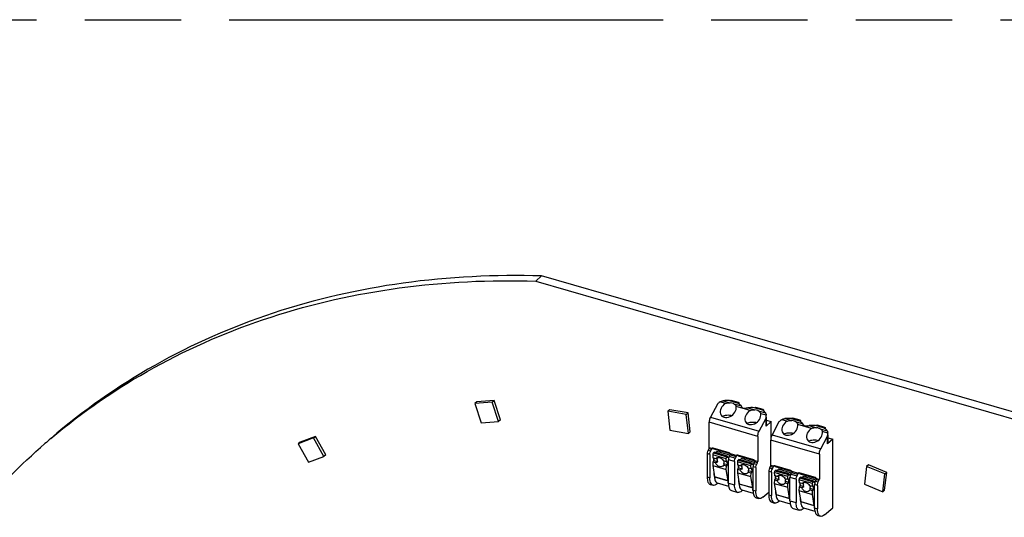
# Model space of a CAD drawing. Header units: millimetres. Extents: x 0 to 210, y 0 to 297.
# Tile 18 of 20: x 108 to 128, y 248 to 258. Entities that reach past the tile are written whole.
import ezdxf

# ---------------------------------------------------------------- set-up
doc = ezdxf.new("R2010")
doc.units = ezdxf.units.MM
doc.header["$LTSCALE"] = 19.36
doc.linetypes.add('PHANTOM', pattern=[0.8, 0.45, -0.05, 0.1, -0.05, 0.1, -0.05])
doc.layers.get('0').update_dxf_attribs({"linetype": 'CONTINUOUS'})
doc.layers.add('DEFAULT_3', color=7, linetype='PHANTOM')

msp = doc.modelspace()

# ---------------------------------------------------------------- linework, layer by layer
at = {"color": 7, "linetype": 'Continuous'}
for p, q in [((118.35387, 252.530561), (118.236013, 252.428493)), ((118.236013, 252.428493), (127.977562, 249.61635)), ((128.095419, 249.718418), (118.35387, 252.530561)), ((117.05076, 249.999894), (117.013474, 249.967603)), ((117.362244, 249.993864), (117.013474, 249.967603)), ((117.39953, 250.026154), (117.05076, 249.999894)), ((117.362244, 249.993864), (117.39953, 250.026154)), ((117.489186, 249.608449), (117.362244, 249.993864)), ((117.526472, 249.640739), (117.39953, 250.026154)), ((122.125589, 250.026221), (122.298794, 249.976221)), ((122.145104, 250.028836), (122.155818, 250.038115)), ((122.145104, 250.020588), (122.145104, 250.028836)), ((122.145104, 250.028836), (122.293565, 249.985979)), ((122.155818, 250.038115), (122.30428, 249.995258)), ((122.30428, 249.995258), (122.293565, 249.985979)), ((122.293565, 249.985979), (122.293565, 249.977731)), ((122.30428, 249.995258), (122.314994, 249.985979)), ((122.314994, 249.985979), (122.314994, 249.965843)), ((117.013474, 249.967603), (117.140416, 249.582188)), ((120.926043, 249.843935), (120.888757, 249.811645)), ((120.888757, 249.811645), (120.931846, 249.430563)), ((121.257401, 249.748315), (120.888757, 249.811645)), ((121.294687, 249.780605), (120.926043, 249.843935)), ((121.883442, 249.954922), (121.744157, 249.695012)), ((122.793665, 249.833364), (122.620461, 249.883364)), ((122.639975, 249.885979), (122.650689, 249.895258)), ((122.639975, 249.877731), (122.639975, 249.885979)), ((122.639975, 249.885979), (122.788437, 249.843122)), ((122.650689, 249.895258), (122.799151, 249.852401)), ((122.799151, 249.852401), (122.788437, 249.843122)), ((122.788437, 249.843122), (122.788437, 249.834874)), ((122.799151, 249.852401), (122.809865, 249.843122)), ((122.809865, 249.843122), (122.809865, 249.822298)), ((117.140416, 249.582188), (117.489186, 249.608449)), ((117.526472, 249.640739), (117.489186, 249.608449)), ((121.257401, 249.748315), (121.294687, 249.780605)), ((121.300489, 249.367233), (121.257401, 249.748315)), ((121.337775, 249.399523), (121.294687, 249.780605)), ((121.717371, 249.086129), (121.717371, 249.591458)), ((122.721527, 249.412869), (122.860813, 249.67278)), ((122.860813, 249.514996), (122.860813, 249.67278)), ((122.96617, 249.606238), (122.860813, 249.514996)), ((122.863765, 249.694269), (122.863765, 249.536486)), ((122.863765, 249.635799), (122.96617, 249.606238)), ((122.96617, 249.301888), (122.96617, 249.606238)), ((123.12062, 249.59778), (122.981335, 249.337869)), ((123.362767, 249.669079), (123.535972, 249.619079)), ((123.382282, 249.671693), (123.392996, 249.680972)), ((123.382282, 249.663445), (123.382282, 249.671693)), ((123.382282, 249.671693), (123.530743, 249.628836)), ((123.392996, 249.680972), (123.541458, 249.638115)), ((123.541458, 249.638115), (123.530743, 249.628836)), ((123.530743, 249.628836), (123.530743, 249.620588)), ((123.541458, 249.638115), (123.552172, 249.628836)), ((123.552172, 249.628836), (123.552172, 249.6087)), ((120.931846, 249.430563), (121.300489, 249.367233)), ((121.337775, 249.399523), (121.300489, 249.367233)), ((124.030843, 249.476222), (123.857638, 249.526222)), ((123.877153, 249.528836), (123.887867, 249.538115)), ((123.877153, 249.520588), (123.877153, 249.528836)), ((123.877153, 249.528836), (124.025614, 249.485979)), ((123.887867, 249.538115), (124.036329, 249.495258)), ((124.036329, 249.495258), (124.025614, 249.485979)), ((124.025614, 249.485979), (124.025614, 249.477731)), ((124.036329, 249.495258), (124.047043, 249.485979)), ((124.047043, 249.485979), (124.047043, 249.465156)), ((108.493138, 249.263117), (108.495558, 249.265161)), ((113.774769, 249.275997), (113.464674, 249.161561)), ((113.50196, 249.193851), (113.464674, 249.161561)), ((113.812054, 249.308287), (113.50196, 249.193851)), ((113.774769, 249.275997), (113.812054, 249.308287)), ((113.978721, 248.907027), (113.774769, 249.275997)), ((114.016006, 248.939317), (113.812054, 249.308287)), ((122.694742, 249.309315), (122.694742, 248.803986)), ((122.954549, 248.728986), (122.954549, 249.234315)), ((123.958705, 249.055727), (124.097991, 249.315637)), ((124.097991, 249.157853), (124.097991, 249.315637)), ((124.203348, 249.249095), (124.097991, 249.157853)), ((124.100943, 249.337127), (124.100943, 249.179343)), ((124.100943, 249.278657), (124.203348, 249.249095)), ((124.203348, 247.875828), (124.203348, 249.249095)), ((113.464674, 249.161561), (113.668627, 248.792591)), ((121.710228, 249.058514), (121.695942, 249.031857)), ((121.751615, 249.015785), (121.765901, 249.042443)), ((121.779089, 249.07022), (121.777584, 249.068747)), ((122.119454, 248.980515), (121.797788, 249.073372)), ((121.805187, 249.071236), (121.805187, 249.058864)), ((121.805187, 249.058864), (122.139147, 248.962459)), ((121.845016, 248.981586), (121.872039, 249.004988)), ((122.133892, 248.929398), (121.872039, 249.004988)), ((121.930187, 248.988203), (121.930187, 249.02278)), ((113.668627, 248.792591), (113.978721, 248.907027)), ((114.016006, 248.939317), (113.978721, 248.907027)), ((121.678085, 248.962821), (121.678085, 248.493462)), ((121.733758, 248.946749), (121.733758, 248.477391)), ((121.790482, 248.937946), (121.792385, 248.876706)), ((121.812427, 248.822666), (121.792327, 248.790481)), ((121.850041, 248.860063), (121.792385, 248.876706)), ((121.804001, 248.975658), (121.818267, 248.989307)), ((121.805187, 248.873288), (121.807028, 248.814021)), ((121.810914, 248.871358), (121.812427, 248.822666)), ((121.812427, 248.822666), (121.890359, 248.800169)), ((122.090446, 248.910736), (121.818267, 248.989307)), ((122.064564, 248.798135), (122.006908, 248.814779)), ((122.064564, 248.798135), (122.062661, 248.859374)), ((122.082737, 248.80425), (122.064564, 248.798135)), ((122.090446, 248.910736), (122.07618, 248.897086)), ((122.084606, 248.744095), (122.082737, 248.80425)), ((122.091381, 248.880658), (122.090446, 248.910736)), ((122.122078, 248.907243), (122.091381, 248.880658)), ((122.104912, 248.370248), (122.104912, 248.839606)), ((122.137054, 248.9353), (122.122769, 248.908643)), ((122.228629, 248.803892), (122.228629, 248.334534)), ((122.246487, 248.872928), (122.260772, 248.899586)), ((122.27396, 248.927363), (122.272456, 248.92589)), ((122.614325, 248.837658), (122.292659, 248.930515)), ((122.298872, 248.832801), (122.313138, 248.84645)), ((122.300058, 248.928379), (122.300058, 248.916007)), ((122.300058, 248.916007), (122.634018, 248.819602)), ((122.585317, 248.767879), (122.313138, 248.84645)), ((122.339887, 248.838729), (122.36691, 248.862131)), ((122.628763, 248.786541), (122.36691, 248.862131)), ((122.425058, 248.845346), (122.425058, 248.879923)), ((123.931919, 248.952173), (123.931919, 248.446844)), ((121.792327, 248.790481), (121.790277, 248.720946)), ((121.790277, 248.720946), (121.825955, 248.497224)), ((121.790277, 248.720946), (122.062456, 248.642374)), ((121.848342, 248.774311), (121.792327, 248.790481)), ((122.006675, 248.766591), (122.084606, 248.744095)), ((122.064506, 248.71191), (122.008491, 248.72808)), ((122.062456, 248.642374), (122.064506, 248.71191)), ((122.098134, 248.418653), (122.062456, 248.642374)), ((122.064506, 248.71191), (122.084606, 248.744095)), ((122.287198, 248.647624), (122.285148, 248.578089)), ((122.285353, 248.795089), (122.287256, 248.733849)), ((122.307298, 248.679809), (122.287198, 248.647624)), ((122.343213, 248.631454), (122.287198, 248.647624)), ((122.344913, 248.717206), (122.287256, 248.733849)), ((122.300058, 248.730431), (122.301899, 248.671164)), ((122.305785, 248.728501), (122.307298, 248.679809)), ((122.307298, 248.679809), (122.38523, 248.657312)), ((122.501546, 248.623734), (122.579477, 248.601238)), ((122.559435, 248.655278), (122.501779, 248.671922)), ((122.559435, 248.655278), (122.557533, 248.716517)), ((122.559377, 248.569053), (122.579477, 248.601238)), ((122.577608, 248.661393), (122.559435, 248.655278)), ((122.585317, 248.767879), (122.571051, 248.754229)), ((122.579477, 248.601238), (122.577608, 248.661393)), ((122.586252, 248.737801), (122.585317, 248.767879)), ((122.61695, 248.764386), (122.586252, 248.737801)), ((122.599783, 248.227391), (122.599783, 248.696749)), ((122.631926, 248.792443), (122.61764, 248.765786)), ((122.655456, 248.680678), (122.655456, 248.21132)), ((122.673313, 248.749714), (122.687599, 248.776372)), ((122.915263, 248.605678), (122.915263, 248.13632)), ((122.947406, 248.701372), (122.93312, 248.674714)), ((122.988793, 248.658643), (123.003079, 248.6853)), ((123.016267, 248.713077), (123.014762, 248.711604)), ((123.356632, 248.623373), (123.034965, 248.71623)), ((123.041179, 248.618515), (123.055445, 248.632165)), ((123.042365, 248.714094), (123.042365, 248.701722)), ((123.042365, 248.701722), (123.376325, 248.605316)), ((123.327624, 248.553593), (123.055445, 248.632165)), ((123.082194, 248.624443), (123.109217, 248.647846)), ((123.37107, 248.572256), (123.109217, 248.647846)), ((123.167365, 248.63106), (123.167365, 248.665638)), ((124.880004, 248.702731), (124.83695, 248.346512)), ((124.91729, 248.735022), (124.880004, 248.702731)), ((125.248652, 248.553258), (124.880004, 248.702731)), ((125.285937, 248.585548), (124.91729, 248.735022)), ((121.814674, 248.567962), (121.81536, 248.545876)), ((121.825955, 248.497224), (122.098134, 248.418653)), ((121.825955, 248.497224), (121.826344, 248.493164)), ((122.285148, 248.578089), (122.320826, 248.354367)), ((122.285148, 248.578089), (122.557327, 248.499517)), ((122.309545, 248.425105), (122.310231, 248.403019)), ((122.559377, 248.569053), (122.503362, 248.585223)), ((122.557327, 248.499517), (122.559377, 248.569053)), ((122.593005, 248.275796), (122.557327, 248.499517)), ((122.970936, 248.589607), (122.970936, 248.120248)), ((123.029505, 248.433339), (123.027455, 248.363803)), ((123.02766, 248.580803), (123.029563, 248.519564)), ((123.049605, 248.465523), (123.029505, 248.433339)), ((123.08552, 248.417168), (123.029505, 248.433339)), ((123.087219, 248.50292), (123.029563, 248.519564)), ((123.042365, 248.516145), (123.044206, 248.456879)), ((123.048092, 248.514215), (123.049605, 248.465523)), ((123.049605, 248.465523), (123.127536, 248.443027)), ((123.243853, 248.409449), (123.321784, 248.386952)), ((123.301742, 248.440993), (123.244086, 248.457637)), ((123.301742, 248.440993), (123.299839, 248.502232)), ((123.319915, 248.447107), (123.301742, 248.440993)), ((123.327624, 248.553593), (123.313358, 248.539944)), ((123.321784, 248.386952), (123.319915, 248.447107)), ((123.328558, 248.523516), (123.327624, 248.553593)), ((123.359256, 248.550101), (123.328558, 248.523516)), ((123.34209, 248.013106), (123.34209, 248.482464)), ((123.374232, 248.578158), (123.359947, 248.5515)), ((123.465807, 248.44675), (123.465807, 247.977391)), ((123.483664, 248.515786), (123.49795, 248.542443)), ((123.511138, 248.57022), (123.509634, 248.568747)), ((123.522531, 248.437946), (123.524434, 248.376707)), ((123.851503, 248.480516), (123.529837, 248.573373)), ((123.53605, 248.475658), (123.550316, 248.489308)), ((123.537236, 248.571237), (123.537236, 248.558865)), ((123.537236, 248.558865), (123.871196, 248.462459)), ((123.822495, 248.410736), (123.550316, 248.489308)), ((123.577065, 248.481586), (123.604088, 248.504989)), ((123.865941, 248.429399), (123.604088, 248.504989)), ((123.662236, 248.488203), (123.662236, 248.522781)), ((123.822495, 248.410736), (123.808229, 248.397087)), ((123.82343, 248.380659), (123.822495, 248.410736)), ((123.854128, 248.407244), (123.82343, 248.380659)), ((123.869104, 248.435301), (123.854818, 248.408643)), ((123.910491, 248.392572), (123.924777, 248.419229)), ((125.205598, 248.197039), (125.248652, 248.553258)), ((125.242884, 248.229329), (125.285937, 248.585548)), ((125.248652, 248.553258), (125.285937, 248.585548)), ((121.741699, 248.342675), (121.797372, 248.326604)), ((121.876615, 248.353673), (121.895911, 248.370384)), ((121.881765, 248.374467), (122.110284, 248.3085)), ((122.168526, 248.219461), (122.292244, 248.183747)), ((122.320826, 248.354367), (122.593005, 248.275796)), ((122.320826, 248.354367), (122.321215, 248.350307)), ((122.371486, 248.210816), (122.390782, 248.227527)), ((122.376636, 248.23161), (122.605155, 248.165643)), ((123.027455, 248.363803), (123.063133, 248.140082)), ((123.027455, 248.363803), (123.299634, 248.285232)), ((123.051852, 248.21082), (123.052538, 248.188733)), ((123.301684, 248.354767), (123.245669, 248.370937)), ((123.299634, 248.285232), (123.301684, 248.354767)), ((123.335312, 248.06151), (123.299634, 248.285232)), ((123.301684, 248.354767), (123.321784, 248.386952)), ((123.524376, 248.290482), (123.522326, 248.220946)), ((123.522326, 248.220946), (123.558004, 247.997225)), ((123.522326, 248.220946), (123.794505, 248.142375)), ((123.544476, 248.322666), (123.524376, 248.290482)), ((123.580391, 248.274311), (123.524376, 248.290482)), ((123.58209, 248.360063), (123.524434, 248.376707)), ((123.537236, 248.373288), (123.539077, 248.314022)), ((123.542963, 248.371358), (123.544476, 248.322666)), ((123.544476, 248.322666), (123.622408, 248.30017)), ((123.738724, 248.266592), (123.816655, 248.244095)), ((123.796613, 248.298136), (123.738957, 248.31478)), ((123.796555, 248.21191), (123.74054, 248.22808)), ((123.794505, 248.142375), (123.796555, 248.21191)), ((123.796613, 248.298136), (123.79471, 248.359375)), ((123.796555, 248.21191), (123.816655, 248.244095)), ((123.814786, 248.30425), (123.796613, 248.298136)), ((123.816655, 248.244095), (123.814786, 248.30425)), ((123.836961, 247.870249), (123.836961, 248.339607)), ((123.892634, 248.323536), (123.892634, 247.854177)), ((124.83695, 248.346512), (125.205598, 248.197039)), ((125.242884, 248.229329), (125.205598, 248.197039)), ((122.663397, 248.076604), (122.71907, 248.060532)), ((122.798313, 248.087602), (122.915263, 248.188884)), ((123.063133, 248.140082), (123.335312, 248.06151)), ((123.063133, 248.140082), (123.063522, 248.136022)), ((123.113793, 247.996531), (123.133089, 248.013241)), ((123.118943, 248.017325), (123.347462, 247.951357)), ((123.546723, 248.067963), (123.547409, 248.045876)), ((123.830183, 247.918653), (123.794505, 248.142375)), ((122.978877, 247.985532), (123.03455, 247.969461)), ((123.405704, 247.862318), (123.529422, 247.826604)), ((123.558004, 247.997225), (123.830183, 247.918653)), ((123.558004, 247.997225), (123.558393, 247.993165)), ((123.608664, 247.853674), (123.62796, 247.870384)), ((123.613814, 247.874468), (123.842333, 247.8085)), ((124.035491, 247.730459), (124.203348, 247.875828)), ((123.900575, 247.719461), (123.956248, 247.70339))]:
    msp.add_line(p, q, dxfattribs=at)
at = {"color": 9, "linetype": 'Continuous'}
for p, q in [((122.044793, 249.968102), (121.936576, 249.999341)), ((122.002269, 250.023738), (122.143936, 249.982842)), ((122.214486, 249.962476), (122.360596, 249.920298)), ((122.539664, 249.825245), (122.260058, 249.90596)), ((122.492697, 249.882163), (122.638807, 249.839985)), ((122.709357, 249.819619), (122.851025, 249.778723)), ((122.694742, 249.309315), (121.717371, 249.591458)), ((121.744157, 249.695012), (122.721527, 249.412869)), ((122.863146, 249.731863), (122.754929, 249.763103)), ((123.281971, 249.610959), (123.173754, 249.642199)), ((123.239446, 249.666596), (123.381114, 249.6257)), ((123.451664, 249.605334), (123.597774, 249.563155)), ((123.776842, 249.468102), (123.497236, 249.548817)), ((123.729875, 249.525021), (123.875985, 249.482843)), ((123.946535, 249.462477), (124.088203, 249.421581)), ((124.100324, 249.374721), (123.992107, 249.40596)), ((123.931919, 248.952173), (122.954549, 249.234315)), ((122.981335, 249.337869), (123.958705, 249.055727)), ((121.695942, 249.031857), (121.751615, 249.015785)), ((121.765901, 249.042443), (121.710228, 249.058514)), ((121.717371, 249.086129), (121.777584, 249.068747)), ((121.792942, 249.073004), (121.770422, 249.053501)), ((121.733758, 248.946749), (121.678085, 248.962821)), ((122.062661, 248.859374), (121.790482, 248.937946)), ((121.804001, 248.975658), (122.07618, 248.897086)), ((122.228629, 248.803892), (122.104912, 248.839606)), ((122.122769, 248.908643), (122.246487, 248.872928)), ((122.260772, 248.899586), (122.137054, 248.9353)), ((122.139657, 248.964225), (122.272456, 248.92589)), ((122.287813, 248.930147), (122.265294, 248.910644)), ((122.298872, 248.832801), (122.571051, 248.754229)), ((122.634528, 248.821368), (122.694742, 248.803986)), ((122.557533, 248.716517), (122.285353, 248.795089)), ((122.655456, 248.680678), (122.599783, 248.696749)), ((122.61764, 248.765786), (122.673313, 248.749714)), ((122.687599, 248.776372), (122.631926, 248.792443)), ((122.970936, 248.589607), (122.915263, 248.605678)), ((122.93312, 248.674714), (122.988793, 248.658643)), ((123.003079, 248.6853), (122.947406, 248.701372)), ((122.954549, 248.728986), (123.014762, 248.711604)), ((123.03012, 248.715861), (123.0076, 248.696359)), ((123.041179, 248.618515), (123.313358, 248.539944)), ((123.376835, 248.607083), (123.509634, 248.568747)), ((121.678085, 248.493462), (121.733758, 248.477391)), ((121.815352, 248.546145), (121.818288, 248.545297)), ((122.098523, 248.414593), (121.826344, 248.493164)), ((122.310223, 248.403288), (122.313159, 248.40244)), ((123.299839, 248.502232), (123.02766, 248.580803)), ((123.465807, 248.44675), (123.34209, 248.482464)), ((123.359947, 248.5515), (123.483664, 248.515786)), ((123.49795, 248.542443), (123.374232, 248.578158)), ((123.524991, 248.573004), (123.502472, 248.553502)), ((123.79471, 248.359375), (123.522531, 248.437946)), ((123.53605, 248.475658), (123.808229, 248.397087)), ((123.854818, 248.408643), (123.910491, 248.392572)), ((123.924777, 248.419229), (123.869104, 248.435301)), ((123.871706, 248.464226), (123.931919, 248.446844)), ((122.104912, 248.370248), (122.228629, 248.334534)), ((122.593394, 248.271736), (122.321215, 248.350307)), ((122.599783, 248.227391), (122.655456, 248.21132)), ((123.892634, 248.323536), (123.836961, 248.339607)), ((122.915263, 248.13632), (122.970936, 248.120248)), ((123.05253, 248.189003), (123.055466, 248.188155)), ((123.335701, 248.05745), (123.063522, 248.136022)), ((123.34209, 248.013106), (123.465807, 247.977391)), ((123.547401, 248.046146), (123.550337, 248.045298)), ((123.830572, 247.914593), (123.558393, 247.993165)), ((123.836961, 247.870249), (123.892634, 247.854177))]:
    msp.add_line(p, q, dxfattribs=at)
at = {"color": 7, "linetype": 'Continuous'}
for centre, radius, start, end in [((122.076345, 249.408369), 0.619812, 85.4430593, 96.8641221), ((122.562377, 249.265938), 0.620153, 84.6257803, 96.4512863), ((123.313523, 249.051226), 0.619812, 85.4430593, 96.8641221), ((123.799555, 248.908795), 0.620153, 84.6257803, 96.4512863), ((116.664116, 239.594778), 12.658659, 130.2020652, 130.8932784), ((121.883644, 249.01949), 0.11822, 161.7959318, 163.2801787), ((121.789686, 249.057962), 0.016211, 126.0758006, 130.8448369), ((121.887901, 248.754397), 0.133453, 29.6990785, 31.5800185), ((121.891435, 248.756395), 0.129394, 26.821512, 29.7057447), ((122.378515, 248.876633), 0.11822, 161.7959318, 163.2801787), ((122.284558, 248.915105), 0.016211, 126.0758006, 130.8448369), ((122.611604, 248.811017), 0.025955, 343.1694748, 349.9447425), ((122.382772, 248.61154), 0.133453, 29.6990785, 31.5800185), ((122.386306, 248.613538), 0.129394, 26.821512, 29.7057447), ((123.120822, 248.662348), 0.11822, 161.7959318, 163.2801787), ((123.026864, 248.70082), 0.016211, 126.0758006, 130.8448369), ((122.138553, 248.504486), 0.312414, 182.0767408, 185.6236169), ((122.410733, 248.425914), 0.312415, 182.0767443, 185.6234852), ((123.125079, 248.397254), 0.133453, 29.6990785, 31.5800185), ((123.128613, 248.399252), 0.129394, 26.821512, 29.7057447), ((123.615693, 248.519491), 0.11822, 161.7959318, 163.2801787), ((123.521735, 248.557963), 0.016211, 126.0758006, 130.8448369), ((123.848781, 248.453874), 0.025955, 343.1694748, 349.9447425), ((122.633424, 248.361629), 0.312414, 182.0767408, 185.6236169), ((122.905604, 248.283057), 0.312415, 182.0767443, 185.6234852), ((123.61995, 248.254397), 0.133453, 29.6990785, 31.5800185), ((123.623484, 248.256395), 0.129394, 26.821512, 29.7057447), ((123.375731, 248.147343), 0.312414, 182.0767408, 185.6236169), ((123.647911, 248.068772), 0.312415, 182.0767443, 185.6234852), ((123.870602, 248.004486), 0.312414, 182.0767408, 185.6236169), ((124.142782, 247.925915), 0.312415, 182.0767443, 185.6234852)]:
    msp.add_arc(centre, radius, start, end, dxfattribs=at)
for centre, major_axis, start_param, end_param in [((122.07633, 249.771633), (0.261119, 0.228469), 1.441415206, 1.641388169), ((122.101478, 249.841961), (0.133527, 0.116831), 1.341068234, 5.856133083), ((122.596349, 249.699104), (0.133527, 0.116831), 1.341068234, 5.856133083), ((122.54948, 249.635047), (0.261119, 0.228469), -0.727372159, -0.527399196), ((123.313508, 249.414491), (0.261119, 0.228469), 1.441415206, 1.641388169), ((123.338656, 249.484819), (0.133527, 0.116831), 1.341068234, 5.856133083), ((123.833527, 249.341962), (0.133527, 0.116831), 1.341068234, 5.856133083), ((123.786658, 249.277904), (0.261119, 0.228469), -0.727372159, -0.527399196)]:
    msp.add_ellipse(centre, major_axis=major_axis, ratio=0.765555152, start_param=start_param, end_param=end_param, dxfattribs=at)
for points, knots in [([(118.35387, 252.530561), (117.424866, 252.558905), (115.594576, 252.470818), (112.95927, 251.871063), (110.554282, 250.817693), (109.138282, 249.823045), (108.494955, 249.265909)], [0, 0, 0, 0, 0.262618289, 0.514929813, 0.759532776, 1, 1, 1, 1]), ([(108.495558, 249.265161), (109.136098, 249.806224), (110.54165, 250.77105), (112.918844, 251.791446), (115.517681, 252.371746), (117.320881, 252.456415), (118.236013, 252.428493)], [0, 0, 0, 0, 0.240430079, 0.485107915, 0.737466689, 1, 1, 1, 1]), ([(122.044793, 249.968102), (122.052092, 249.972493), (122.083382, 249.986256), (122.118856, 249.986277), (122.143936, 249.982842)], [0, 0, 0, 0, 0.251785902, 1, 1, 1, 1]), ([(122.214486, 249.962476), (122.209428, 249.964977), (122.186859, 249.974689), (122.162656, 249.980278), (122.143936, 249.982842)], [0, 0, 0, 0, 0.229973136, 1, 1, 1, 1]), ([(122.214486, 249.962476), (122.225695, 249.956934), (122.247499, 249.942689), (122.257789, 249.918253), (122.260058, 249.90596)], [0, 0, 0, 0, 0.500064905, 1, 1, 1, 1]), ([(122.298794, 249.976221), (122.305542, 249.972292), (122.328992, 249.95725), (122.35001, 249.937403), (122.360596, 249.920298)], [0, 0, 0, 0, 0.279625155, 1, 1, 1, 1]), ([(122.461527, 249.875563), (122.442867, 249.869558), (122.405924, 249.861202), (122.373128, 249.887593), (122.368563, 249.902399)], [0, 0, 0, 0, 0.558530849, 1, 1, 1, 1]), ([(122.539664, 249.825245), (122.546963, 249.829636), (122.578253, 249.843399), (122.613727, 249.84342), (122.638807, 249.839985)], [0, 0, 0, 0, 0.251785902, 1, 1, 1, 1]), ([(122.709357, 249.819619), (122.704299, 249.82212), (122.68173, 249.831832), (122.657527, 249.837421), (122.638807, 249.839985)], [0, 0, 0, 0, 0.229973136, 1, 1, 1, 1]), ([(122.709357, 249.819619), (122.720566, 249.814077), (122.74237, 249.799832), (122.75266, 249.775396), (122.754929, 249.763103)], [0, 0, 0, 0, 0.500064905, 1, 1, 1, 1]), ([(122.793665, 249.833364), (122.799963, 249.829478), (122.82188, 249.814613), (122.841329, 249.795226), (122.851025, 249.778723)], [0, 0, 0, 0, 0.278820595, 1, 1, 1, 1]), ([(121.744157, 249.695012), (121.731269, 249.670963), (121.720216, 249.635786), (121.717371, 249.600012), (121.717371, 249.591458)], [0, 0, 0, 0, 0.761316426, 1, 1, 1, 1]), ([(121.9823, 249.711816), (122.010018, 249.72714), (122.076673, 249.742196), (122.143811, 249.737696), (122.17718, 249.728788)], [0, 0, 0, 0, 0.478360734, 1, 1, 1, 1]), ([(122.477172, 249.568959), (122.50489, 249.584283), (122.571544, 249.599339), (122.638682, 249.594839), (122.672051, 249.585931)], [0, 0, 0, 0, 0.478360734, 1, 1, 1, 1]), ([(122.851025, 249.778723), (122.852785, 249.775726), (122.859867, 249.761051), (122.862274, 249.744581), (122.863146, 249.731863)], [0, 0, 0, 0, 0.214245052, 1, 1, 1, 1]), ([(123.281971, 249.610959), (123.28927, 249.615351), (123.32056, 249.629113), (123.356034, 249.629135), (123.381114, 249.6257)], [0, 0, 0, 0, 0.251785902, 1, 1, 1, 1]), ([(123.451664, 249.605334), (123.446606, 249.607835), (123.424037, 249.617547), (123.399834, 249.623136), (123.381114, 249.6257)], [0, 0, 0, 0, 0.229973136, 1, 1, 1, 1]), ([(123.451664, 249.605334), (123.462873, 249.599791), (123.484677, 249.585547), (123.494967, 249.561111), (123.497236, 249.548817)], [0, 0, 0, 0, 0.500064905, 1, 1, 1, 1]), ([(123.535972, 249.619079), (123.54272, 249.61515), (123.566169, 249.600107), (123.587188, 249.58026), (123.597774, 249.563155)], [0, 0, 0, 0, 0.279625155, 1, 1, 1, 1]), ([(122.694742, 249.309315), (122.694742, 249.317869), (122.697586, 249.353644), (122.708639, 249.38882), (122.721527, 249.412869)], [0, 0, 0, 0, 0.238683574, 1, 1, 1, 1]), ([(123.698705, 249.51842), (123.680045, 249.512416), (123.643101, 249.504059), (123.610306, 249.530451), (123.60574, 249.545257)], [0, 0, 0, 0, 0.558530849, 1, 1, 1, 1]), ([(123.776842, 249.468102), (123.784141, 249.472494), (123.815431, 249.486256), (123.850905, 249.486278), (123.875985, 249.482843)], [0, 0, 0, 0, 0.251785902, 1, 1, 1, 1]), ([(123.946535, 249.462477), (123.941477, 249.464978), (123.918908, 249.47469), (123.894705, 249.480279), (123.875985, 249.482843)], [0, 0, 0, 0, 0.229973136, 1, 1, 1, 1]), ([(123.946535, 249.462477), (123.957744, 249.456934), (123.979548, 249.44269), (123.989838, 249.418254), (123.992107, 249.40596)], [0, 0, 0, 0, 0.500064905, 1, 1, 1, 1]), ([(124.030843, 249.476222), (124.037141, 249.472336), (124.059058, 249.45747), (124.078507, 249.438084), (124.088203, 249.421581)], [0, 0, 0, 0, 0.278820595, 1, 1, 1, 1]), ([(124.088203, 249.421581), (124.089963, 249.418584), (124.097045, 249.403908), (124.099452, 249.387439), (124.100324, 249.374721)], [0, 0, 0, 0, 0.214245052, 1, 1, 1, 1]), ([(122.981335, 249.337869), (122.968447, 249.31382), (122.957394, 249.278644), (122.954549, 249.242869), (122.954549, 249.234315)], [0, 0, 0, 0, 0.761316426, 1, 1, 1, 1]), ([(123.219478, 249.354673), (123.247196, 249.369997), (123.313851, 249.385054), (123.380989, 249.380553), (123.414357, 249.371646)], [0, 0, 0, 0, 0.478360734, 1, 1, 1, 1]), ([(123.714349, 249.211816), (123.742068, 249.22714), (123.808722, 249.242197), (123.87586, 249.237696), (123.909229, 249.228789)], [0, 0, 0, 0, 0.478360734, 1, 1, 1, 1]), ([(104.239826, 242.472655), (104.424089, 243.133208), (104.874178, 244.415323), (105.803484, 246.204525), (106.96509, 247.807453), (107.886601, 248.73906), (108.377098, 249.163841)], [0, 0, 0, 0, 0.257987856, 0.509317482, 0.755896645, 1, 1, 1, 1]), ([(121.695942, 249.031857), (121.68735, 249.015824), (121.679982, 248.992373), (121.678085, 248.968523), (121.678085, 248.962821)], [0, 0, 0, 0, 0.761329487, 1, 1, 1, 1]), ([(121.733758, 248.946749), (121.733758, 248.952452), (121.735655, 248.976301), (121.743023, 248.999752), (121.751615, 249.015785)], [0, 0, 0, 0, 0.238670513, 1, 1, 1, 1]), ([(121.777584, 249.068747), (121.776905, 249.067981), (121.774147, 249.064241), (121.772471, 249.059843), (121.771341, 249.056423)], [0, 0, 0, 0, 0.221240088, 1, 1, 1, 1]), ([(121.797788, 249.073372), (121.796199, 249.073831), (121.790286, 249.075027), (121.783689, 249.073651), (121.78014, 249.071065)], [0, 0, 0, 0, 0.273562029, 1, 1, 1, 1]), ([(123.931919, 248.952173), (123.931919, 248.960727), (123.934764, 248.996501), (123.945817, 249.031677), (123.958705, 249.055727)], [0, 0, 0, 0, 0.238683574, 1, 1, 1, 1]), ([(121.804001, 248.975658), (121.799329, 248.971187), (121.793037, 248.958559), (121.790261, 248.945051), (121.790482, 248.937946)], [0, 0, 0, 0, 0.476314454, 1, 1, 1, 1]), ([(121.850041, 248.860063), (121.854689, 248.867506), (121.868235, 248.880643), (121.886268, 248.885626), (121.895469, 248.886391)], [0, 0, 0, 0, 0.487286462, 1, 1, 1, 1]), ([(121.88867, 248.860272), (121.885157, 248.860513), (121.872293, 248.861173), (121.859355, 248.861016), (121.850041, 248.860063)], [0, 0, 0, 0, 0.273333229, 1, 1, 1, 1]), ([(121.890359, 248.800169), (121.887781, 248.805357), (121.880264, 248.824258), (121.880934, 248.847777), (121.88867, 248.860272)], [0, 0, 0, 0, 0.28272961, 1, 1, 1, 1]), ([(121.895469, 248.886391), (121.905067, 248.88719), (121.947652, 248.882473), (121.984567, 248.851982), (122.001591, 248.824285)], [0, 0, 0, 0, 0.228541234, 1, 1, 1, 1]), ([(122.062661, 248.859374), (122.062441, 248.86648), (122.065216, 248.879987), (122.071508, 248.892616), (122.07618, 248.897086)], [0, 0, 0, 0, 0.523685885, 1, 1, 1, 1]), ([(122.122769, 248.908643), (122.114177, 248.892609), (122.106808, 248.869159), (122.104912, 248.845309), (122.104912, 248.839606)], [0, 0, 0, 0, 0.761329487, 1, 1, 1, 1]), ([(122.228629, 248.803892), (122.228629, 248.809595), (122.230526, 248.833444), (122.237894, 248.856895), (122.246487, 248.872928)], [0, 0, 0, 0, 0.238670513, 1, 1, 1, 1]), ([(122.272456, 248.92589), (122.271776, 248.925124), (122.269018, 248.921384), (122.267342, 248.916986), (122.266213, 248.913566)], [0, 0, 0, 0, 0.221240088, 1, 1, 1, 1]), ([(122.292659, 248.930515), (122.29107, 248.930974), (122.285157, 248.93217), (122.278561, 248.930794), (122.275011, 248.928208)], [0, 0, 0, 0, 0.273562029, 1, 1, 1, 1]), ([(122.298872, 248.832801), (122.2942, 248.82833), (122.287908, 248.815702), (122.285133, 248.802194), (122.285353, 248.795089)], [0, 0, 0, 0, 0.476314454, 1, 1, 1, 1]), ([(122.008491, 248.72808), (122.001031, 248.715485), (121.974879, 248.694242), (121.923164, 248.696601), (121.876903, 248.725215), (121.855289, 248.756778), (121.848342, 248.774311)], [0, 0, 0, 0, 0.217180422, 0.452315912, 0.720200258, 1, 1, 1, 1]), ([(122.006675, 248.766591), (122.010411, 248.757733), (122.012116, 248.744051), (122.009427, 248.731326), (122.008491, 248.72808)], [0, 0, 0, 0, 0.739954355, 1, 1, 1, 1]), ([(122.503362, 248.585223), (122.495902, 248.572628), (122.469751, 248.551385), (122.418035, 248.553744), (122.371774, 248.582358), (122.35016, 248.613921), (122.343213, 248.631454)], [0, 0, 0, 0, 0.217180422, 0.452315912, 0.720200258, 1, 1, 1, 1]), ([(122.344913, 248.717206), (122.34956, 248.724649), (122.363106, 248.737786), (122.381139, 248.742769), (122.390341, 248.743534)], [0, 0, 0, 0, 0.487286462, 1, 1, 1, 1]), ([(122.383541, 248.717415), (122.380028, 248.717656), (122.367164, 248.718316), (122.354226, 248.718159), (122.344913, 248.717206)], [0, 0, 0, 0, 0.273333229, 1, 1, 1, 1]), ([(122.38523, 248.657312), (122.382652, 248.6625), (122.375136, 248.681401), (122.375806, 248.70492), (122.383541, 248.717415)], [0, 0, 0, 0, 0.28272961, 1, 1, 1, 1]), ([(122.390341, 248.743534), (122.399939, 248.744333), (122.442523, 248.739616), (122.479438, 248.709125), (122.496462, 248.681428)], [0, 0, 0, 0, 0.228541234, 1, 1, 1, 1]), ([(122.501546, 248.623734), (122.505282, 248.614876), (122.506987, 248.601194), (122.504299, 248.588469), (122.503362, 248.585223)], [0, 0, 0, 0, 0.739954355, 1, 1, 1, 1]), ([(122.557533, 248.716517), (122.557312, 248.723623), (122.560087, 248.73713), (122.566379, 248.749759), (122.571051, 248.754229)], [0, 0, 0, 0, 0.523685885, 1, 1, 1, 1]), ([(122.61764, 248.765786), (122.609048, 248.749752), (122.601679, 248.726302), (122.599783, 248.702452), (122.599783, 248.696749)], [0, 0, 0, 0, 0.761329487, 1, 1, 1, 1]), ([(122.655456, 248.680678), (122.655456, 248.686381), (122.657352, 248.71023), (122.664721, 248.733681), (122.673313, 248.749714)], [0, 0, 0, 0, 0.238670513, 1, 1, 1, 1]), ([(122.93312, 248.674714), (122.924528, 248.658681), (122.91716, 248.63523), (122.915263, 248.611381), (122.915263, 248.605678)], [0, 0, 0, 0, 0.761329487, 1, 1, 1, 1]), ([(122.970936, 248.589607), (122.970936, 248.595309), (122.972833, 248.619159), (122.980201, 248.64261), (122.988793, 248.658643)], [0, 0, 0, 0, 0.238670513, 1, 1, 1, 1]), ([(123.014762, 248.711604), (123.014083, 248.710839), (123.011324, 248.707099), (123.009649, 248.702701), (123.008519, 248.69928)], [0, 0, 0, 0, 0.221240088, 1, 1, 1, 1]), ([(123.034965, 248.71623), (123.033377, 248.716688), (123.027464, 248.717884), (123.020867, 248.716508), (123.017318, 248.713922)], [0, 0, 0, 0, 0.273562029, 1, 1, 1, 1]), ([(123.041179, 248.618515), (123.036507, 248.614045), (123.030215, 248.601416), (123.027439, 248.587909), (123.02766, 248.580803)], [0, 0, 0, 0, 0.476314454, 1, 1, 1, 1]), ([(121.678085, 248.493462), (121.678085, 248.474584), (121.680295, 248.439817), (121.691977, 248.393652), (121.711473, 248.359153), (121.731678, 248.345568), (121.741699, 248.342675)], [0, 0, 0, 0, 0.327028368, 0.60045897, 0.819310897, 1, 1, 1, 1]), ([(121.757852, 248.360743), (121.748952, 248.376095), (121.736698, 248.415052), (121.733758, 248.455121), (121.733758, 248.477391)], [0, 0, 0, 0, 0.443469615, 1, 1, 1, 1]), ([(121.81536, 248.545876), (121.815443, 248.543194), (121.815933, 248.533005), (121.817124, 248.522841), (121.818508, 248.515451)], [0, 0, 0, 0, 0.263013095, 1, 1, 1, 1]), ([(121.818508, 248.515451), (121.818973, 248.512968), (121.820918, 248.503788), (121.823773, 248.49477), (121.826577, 248.48851)], [0, 0, 0, 0, 0.269231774, 1, 1, 1, 1]), ([(121.827642, 248.473871), (121.828893, 248.461279), (121.833563, 248.43377), (121.848029, 248.396072), (121.870537, 248.37771), (121.881765, 248.374468)], [0, 0, 0, 0, 0.319900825, 0.704535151, 1, 1, 1, 1]), ([(122.310231, 248.403019), (122.310315, 248.400337), (122.310805, 248.390148), (122.311995, 248.379984), (122.313379, 248.372594)], [0, 0, 0, 0, 0.263013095, 1, 1, 1, 1]), ([(123.245669, 248.370937), (123.238209, 248.358343), (123.212057, 248.3371), (123.160342, 248.339458), (123.114081, 248.368072), (123.092467, 248.399635), (123.08552, 248.417168)], [0, 0, 0, 0, 0.217180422, 0.452315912, 0.720200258, 1, 1, 1, 1]), ([(123.087219, 248.50292), (123.091867, 248.510364), (123.105413, 248.523501), (123.123446, 248.528483), (123.132647, 248.529249)], [0, 0, 0, 0, 0.487286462, 1, 1, 1, 1]), ([(123.125848, 248.50313), (123.122334, 248.50337), (123.109471, 248.504031), (123.096533, 248.503873), (123.087219, 248.50292)], [0, 0, 0, 0, 0.273333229, 1, 1, 1, 1]), ([(123.127536, 248.443027), (123.124959, 248.448214), (123.117442, 248.467115), (123.118112, 248.490635), (123.125848, 248.50313)], [0, 0, 0, 0, 0.28272961, 1, 1, 1, 1]), ([(123.132647, 248.529249), (123.142245, 248.530047), (123.18483, 248.52533), (123.221745, 248.494839), (123.238769, 248.467142)], [0, 0, 0, 0, 0.228541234, 1, 1, 1, 1]), ([(123.243853, 248.409449), (123.247589, 248.400591), (123.249294, 248.386908), (123.246605, 248.374184), (123.245669, 248.370937)], [0, 0, 0, 0, 0.739954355, 1, 1, 1, 1]), ([(123.299839, 248.502232), (123.299619, 248.509337), (123.302394, 248.522845), (123.308686, 248.535474), (123.313358, 248.539944)], [0, 0, 0, 0, 0.523685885, 1, 1, 1, 1]), ([(123.359947, 248.5515), (123.351355, 248.535467), (123.343986, 248.512016), (123.34209, 248.488166), (123.34209, 248.482464)], [0, 0, 0, 0, 0.761329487, 1, 1, 1, 1]), ([(123.465807, 248.44675), (123.465807, 248.452452), (123.467704, 248.476302), (123.475072, 248.499753), (123.483664, 248.515786)], [0, 0, 0, 0, 0.238670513, 1, 1, 1, 1]), ([(123.509634, 248.568747), (123.508954, 248.567982), (123.506196, 248.564242), (123.50452, 248.559844), (123.503391, 248.556423)], [0, 0, 0, 0, 0.221240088, 1, 1, 1, 1]), ([(123.529837, 248.573373), (123.528248, 248.573831), (123.522335, 248.575027), (123.515738, 248.573651), (123.512189, 248.571065)], [0, 0, 0, 0, 0.273562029, 1, 1, 1, 1]), ([(123.53605, 248.475658), (123.531378, 248.471188), (123.525086, 248.458559), (123.522311, 248.445052), (123.522531, 248.437946)], [0, 0, 0, 0, 0.476314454, 1, 1, 1, 1]), ([(123.854818, 248.408643), (123.846226, 248.39261), (123.838857, 248.369159), (123.836961, 248.345309), (123.836961, 248.339607)], [0, 0, 0, 0, 0.761329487, 1, 1, 1, 1]), ([(121.797373, 248.326604), (121.793456, 248.327734), (121.776994, 248.334602), (121.764671, 248.34898), (121.757852, 248.360743)], [0, 0, 0, 0, 0.23068254, 1, 1, 1, 1]), ([(121.876615, 248.353673), (121.864398, 248.343093), (121.840263, 248.326127), (121.809506, 248.323101), (121.797373, 248.326604)], [0, 0, 0, 0, 0.561342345, 1, 1, 1, 1]), ([(122.105034, 248.363486), (122.10444, 248.365976), (122.102147, 248.376481), (122.100631, 248.38715), (122.099821, 248.3953)], [0, 0, 0, 0, 0.238113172, 1, 1, 1, 1]), ([(122.104912, 248.370248), (122.104912, 248.35137), (122.107121, 248.316602), (122.118803, 248.270438), (122.138299, 248.235939), (122.158504, 248.222353), (122.168526, 248.219461)], [0, 0, 0, 0, 0.327028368, 0.60045897, 0.819310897, 1, 1, 1, 1]), ([(122.292244, 248.183747), (122.282222, 248.186639), (122.262017, 248.200224), (122.242521, 248.234723), (122.230839, 248.280888), (122.228629, 248.315656), (122.228629, 248.334534)], [0, 0, 0, 0, 0.180689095, 0.399541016, 0.672971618, 1, 1, 1, 1]), ([(122.371486, 248.210816), (122.35927, 248.200236), (122.335135, 248.18327), (122.304378, 248.180244), (122.292244, 248.183747)], [0, 0, 0, 0, 0.561342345, 1, 1, 1, 1]), ([(122.313379, 248.372594), (122.313844, 248.370111), (122.315789, 248.360931), (122.318644, 248.351913), (122.321448, 248.345653)], [0, 0, 0, 0, 0.269231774, 1, 1, 1, 1]), ([(122.322514, 248.331014), (122.323764, 248.318422), (122.328435, 248.290913), (122.342901, 248.253215), (122.365408, 248.234853), (122.376636, 248.231611)], [0, 0, 0, 0, 0.319900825, 0.704535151, 1, 1, 1, 1]), ([(122.599905, 248.220629), (122.599311, 248.223119), (122.597018, 248.233624), (122.595502, 248.244293), (122.594693, 248.252443)], [0, 0, 0, 0, 0.238113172, 1, 1, 1, 1]), ([(122.599783, 248.227391), (122.599783, 248.208513), (122.601992, 248.173745), (122.613675, 248.127581), (122.63317, 248.093082), (122.653376, 248.079496), (122.663397, 248.076604)], [0, 0, 0, 0, 0.327028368, 0.60045897, 0.819310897, 1, 1, 1, 1]), ([(122.679549, 248.094672), (122.670649, 248.110024), (122.658395, 248.148981), (122.655456, 248.18905), (122.655456, 248.21132)], [0, 0, 0, 0, 0.443469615, 1, 1, 1, 1]), ([(123.74054, 248.22808), (123.73308, 248.215486), (123.706928, 248.194243), (123.655213, 248.196601), (123.608952, 248.225215), (123.587338, 248.256778), (123.580391, 248.274311)], [0, 0, 0, 0, 0.217180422, 0.452315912, 0.720200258, 1, 1, 1, 1]), ([(123.58209, 248.360063), (123.586738, 248.367507), (123.600284, 248.380644), (123.618317, 248.385626), (123.627518, 248.386392)], [0, 0, 0, 0, 0.487286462, 1, 1, 1, 1]), ([(123.620719, 248.360273), (123.617206, 248.360513), (123.604342, 248.361174), (123.591404, 248.361016), (123.58209, 248.360063)], [0, 0, 0, 0, 0.273333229, 1, 1, 1, 1]), ([(123.622408, 248.30017), (123.61983, 248.305357), (123.612313, 248.324258), (123.612983, 248.347778), (123.620719, 248.360273)], [0, 0, 0, 0, 0.28272961, 1, 1, 1, 1]), ([(123.627518, 248.386392), (123.637116, 248.38719), (123.679701, 248.382473), (123.716616, 248.351982), (123.73364, 248.324285)], [0, 0, 0, 0, 0.228541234, 1, 1, 1, 1]), ([(123.738724, 248.266592), (123.74246, 248.257734), (123.744165, 248.244051), (123.741476, 248.231327), (123.74054, 248.22808)], [0, 0, 0, 0, 0.739954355, 1, 1, 1, 1]), ([(123.79471, 248.359375), (123.79449, 248.36648), (123.797265, 248.379988), (123.803557, 248.392617), (123.808229, 248.397087)], [0, 0, 0, 0, 0.523685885, 1, 1, 1, 1]), ([(123.892634, 248.323536), (123.892634, 248.329238), (123.89453, 248.353088), (123.901899, 248.376539), (123.910491, 248.392572)], [0, 0, 0, 0, 0.238670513, 1, 1, 1, 1]), ([(122.71907, 248.060532), (122.715153, 248.061663), (122.698691, 248.068531), (122.686368, 248.082909), (122.679549, 248.094672)], [0, 0, 0, 0, 0.23068254, 1, 1, 1, 1]), ([(122.798313, 248.087602), (122.786096, 248.077022), (122.761961, 248.060056), (122.731204, 248.05703), (122.71907, 248.060532)], [0, 0, 0, 0, 0.561342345, 1, 1, 1, 1]), ([(122.915263, 248.13632), (122.915263, 248.117442), (122.917472, 248.082674), (122.929155, 248.036509), (122.948651, 248.00201), (122.968856, 247.988425), (122.978877, 247.985533)], [0, 0, 0, 0, 0.327028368, 0.60045897, 0.819310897, 1, 1, 1, 1]), ([(122.99503, 248.0036), (122.98613, 248.018953), (122.973876, 248.05791), (122.970936, 248.097979), (122.970936, 248.120248)], [0, 0, 0, 0, 0.443469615, 1, 1, 1, 1]), ([(123.052538, 248.188733), (123.052621, 248.186052), (123.053111, 248.175863), (123.054302, 248.165698), (123.055686, 248.158309)], [0, 0, 0, 0, 0.263013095, 1, 1, 1, 1]), ([(123.055686, 248.158309), (123.056151, 248.155825), (123.058096, 248.146646), (123.060951, 248.137628), (123.063755, 248.131368)], [0, 0, 0, 0, 0.269231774, 1, 1, 1, 1]), ([(123.06482, 248.116729), (123.066071, 248.104137), (123.070741, 248.076627), (123.085207, 248.03893), (123.107714, 248.020568), (123.118943, 248.017325)], [0, 0, 0, 0, 0.319900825, 0.704535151, 1, 1, 1, 1]), ([(123.342212, 248.006343), (123.341618, 248.008833), (123.339325, 248.019339), (123.337809, 248.030007), (123.336999, 248.038158)], [0, 0, 0, 0, 0.238113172, 1, 1, 1, 1]), ([(123.34209, 248.013106), (123.34209, 247.994227), (123.344299, 247.95946), (123.355981, 247.913295), (123.375477, 247.878796), (123.395682, 247.865211), (123.405704, 247.862318)], [0, 0, 0, 0, 0.327028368, 0.60045897, 0.819310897, 1, 1, 1, 1]), ([(123.547409, 248.045876), (123.547492, 248.043195), (123.547982, 248.033006), (123.549173, 248.022841), (123.550557, 248.015452)], [0, 0, 0, 0, 0.263013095, 1, 1, 1, 1]), ([(123.550557, 248.015452), (123.551022, 248.012968), (123.552967, 248.003789), (123.555822, 247.994771), (123.558626, 247.988511)], [0, 0, 0, 0, 0.269231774, 1, 1, 1, 1]), ([(123.03455, 247.969461), (123.030634, 247.970592), (123.014171, 247.977459), (123.001848, 247.991838), (122.99503, 248.0036)], [0, 0, 0, 0, 0.23068254, 1, 1, 1, 1]), ([(123.113793, 247.996531), (123.101576, 247.98595), (123.077441, 247.968985), (123.046684, 247.965959), (123.03455, 247.969461)], [0, 0, 0, 0, 0.561342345, 1, 1, 1, 1]), ([(123.529422, 247.826604), (123.5194, 247.829497), (123.499195, 247.843082), (123.479699, 247.877581), (123.468017, 247.923746), (123.465807, 247.958513), (123.465807, 247.977391)], [0, 0, 0, 0, 0.180689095, 0.399541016, 0.672971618, 1, 1, 1, 1]), ([(123.608664, 247.853674), (123.596447, 247.843093), (123.572312, 247.826128), (123.541555, 247.823102), (123.529422, 247.826604)], [0, 0, 0, 0, 0.561342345, 1, 1, 1, 1]), ([(123.559691, 247.973872), (123.560942, 247.96128), (123.565612, 247.93377), (123.580078, 247.896073), (123.602586, 247.877711), (123.613814, 247.874468)], [0, 0, 0, 0, 0.319900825, 0.704535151, 1, 1, 1, 1]), ([(123.837083, 247.863486), (123.836489, 247.865976), (123.834196, 247.876482), (123.83268, 247.88715), (123.831871, 247.895301)], [0, 0, 0, 0, 0.238113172, 1, 1, 1, 1]), ([(123.836961, 247.870249), (123.836961, 247.85137), (123.83917, 247.816603), (123.850853, 247.770438), (123.870348, 247.735939), (123.890553, 247.722354), (123.900575, 247.719461)], [0, 0, 0, 0, 0.327028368, 0.60045897, 0.819310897, 1, 1, 1, 1]), ([(123.916727, 247.737529), (123.907827, 247.752881), (123.895573, 247.791839), (123.892634, 247.831908), (123.892634, 247.854177)], [0, 0, 0, 0, 0.443469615, 1, 1, 1, 1]), ([(123.956248, 247.70339), (123.952331, 247.70452), (123.935869, 247.711388), (123.923546, 247.725767), (123.916727, 247.737529)], [0, 0, 0, 0, 0.23068254, 1, 1, 1, 1]), ([(124.035491, 247.730459), (124.023274, 247.719879), (123.999139, 247.702913), (123.968382, 247.699888), (123.956248, 247.70339)], [0, 0, 0, 0, 0.561342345, 1, 1, 1, 1])]:
    msp.add_open_spline(points, degree=3, knots=knots, dxfattribs=at)
for points in [[(121.936576, 249.999341), (121.955593, 250.012905), (121.979079, 250.020927), (122.002269, 250.023738)], [(122.360596, 249.920298), (122.364032, 249.914745), (122.366638, 249.90864), (122.368563, 249.902399)], [(122.461527, 249.875563), (122.471637, 249.878816), (122.482145, 249.880964), (122.492697, 249.882163)], [(123.173754, 249.642199), (123.192771, 249.655762), (123.216257, 249.663784), (123.239446, 249.666596)], [(122.860813, 249.514996), (122.862737, 249.521966), (122.863764, 249.529255), (122.863765, 249.536486)], [(123.597774, 249.563155), (123.60121, 249.557602), (123.603816, 249.551497), (123.60574, 249.545257)], [(123.698705, 249.51842), (123.708815, 249.521674), (123.719323, 249.523822), (123.729875, 249.525021)], [(121.717371, 249.086129), (121.717371, 249.076621), (121.714719, 249.066894), (121.710228, 249.058514)], [(121.765901, 249.042443), (121.767782, 249.045953), (121.769273, 249.049689), (121.770422, 249.053501)], [(124.097991, 249.157853), (124.099915, 249.164823), (124.100942, 249.172113), (124.100943, 249.179343)], [(121.848342, 248.774311), (121.860123, 248.785785), (121.874892, 248.794581), (121.890359, 248.800169)], [(122.009885, 248.813954), (122.011083, 248.810196), (122.012012, 248.806338), (122.012615, 248.80244)], [(122.012615, 248.80244), (122.013412, 248.797288), (122.013643, 248.791999), (122.013147, 248.786809)], [(122.139657, 248.964225), (122.135276, 248.971685), (122.127765, 248.978116), (122.119454, 248.980515)], [(122.141576, 248.946359), (122.140426, 248.942546), (122.138936, 248.93881), (122.137054, 248.9353)], [(122.139657, 248.964225), (122.14269, 248.95906), (122.143306, 248.952093), (122.141576, 248.946359)], [(122.260772, 248.899586), (122.262653, 248.903096), (122.264144, 248.906832), (122.265294, 248.910644)], [(122.634528, 248.821368), (122.630147, 248.828828), (122.622636, 248.835259), (122.614325, 248.837658)], [(122.636447, 248.803502), (122.635297, 248.799689), (122.633807, 248.795953), (122.631926, 248.792443)], [(122.63716, 248.806485), (122.638035, 248.811446), (122.637079, 248.817024), (122.634528, 248.821368)], [(122.687599, 248.776372), (122.69209, 248.784752), (122.694742, 248.794478), (122.694742, 248.803986)], [(122.013147, 248.786809), (122.012472, 248.779765), (122.010352, 248.772637), (122.006675, 248.766591)], [(122.343213, 248.631454), (122.354994, 248.642928), (122.369763, 248.651724), (122.38523, 248.657312)], [(122.508018, 248.643952), (122.507343, 248.636908), (122.505223, 248.62978), (122.501546, 248.623734)], [(122.504756, 248.671097), (122.505954, 248.667339), (122.506884, 248.663481), (122.507486, 248.659583)], [(122.507486, 248.659583), (122.508283, 248.654431), (122.508515, 248.649142), (122.508018, 248.643952)], [(122.954549, 248.728986), (122.954549, 248.719478), (122.951897, 248.709752), (122.947406, 248.701372)], [(123.003079, 248.6853), (123.00496, 248.68881), (123.00645, 248.692546), (123.0076, 248.696359)], [(123.376835, 248.607083), (123.372454, 248.614542), (123.364943, 248.620973), (123.356632, 248.623373)], [(123.376835, 248.607083), (123.379868, 248.601918), (123.380483, 248.594951), (123.378754, 248.589216)], [(122.098523, 248.414593), (122.098474, 248.415907), (122.098475, 248.417265), (122.098047, 248.418508)], [(123.08552, 248.417168), (123.097301, 248.428643), (123.11207, 248.437438), (123.127536, 248.443027)], [(123.250324, 248.429666), (123.24965, 248.422623), (123.24753, 248.415494), (123.243853, 248.409449)], [(123.247063, 248.456811), (123.24826, 248.453053), (123.24919, 248.449196), (123.249793, 248.445298)], [(123.249793, 248.445298), (123.25059, 248.440146), (123.250821, 248.434856), (123.250324, 248.429666)], [(123.378754, 248.589216), (123.377604, 248.585403), (123.376113, 248.581668), (123.374232, 248.578158)], [(123.49795, 248.542443), (123.499831, 248.545953), (123.501322, 248.549689), (123.502472, 248.553502)], [(123.871706, 248.464226), (123.867325, 248.471685), (123.859814, 248.478116), (123.851503, 248.480516)], [(123.873625, 248.446359), (123.872475, 248.442546), (123.870985, 248.438811), (123.869104, 248.435301)], [(123.874338, 248.449342), (123.875213, 248.454304), (123.874257, 248.459881), (123.871706, 248.464226)], [(123.924777, 248.419229), (123.929268, 248.427609), (123.931919, 248.437336), (123.931919, 248.446844)], [(122.593394, 248.271736), (122.593346, 248.27305), (122.593346, 248.274408), (122.592918, 248.275651)], [(123.580391, 248.274311), (123.592172, 248.285786), (123.606941, 248.294581), (123.622408, 248.30017)], [(123.745196, 248.286809), (123.744521, 248.279766), (123.742401, 248.272637), (123.738724, 248.266592)], [(123.741934, 248.313954), (123.743132, 248.310196), (123.744061, 248.306339), (123.744664, 248.302441)], [(123.744664, 248.302441), (123.745461, 248.297289), (123.745693, 248.291999), (123.745196, 248.286809)], [(123.335701, 248.05745), (123.335652, 248.058764), (123.335653, 248.060122), (123.335225, 248.061365)], [(123.830572, 247.914593), (123.830523, 247.915907), (123.830524, 247.917265), (123.830096, 247.918508)]]:
    msp.add_open_spline(points, degree=3, dxfattribs=at)
at = {"layer": 'DEFAULT_3', "color": 91, "linetype": 'PHANTOM', "true_color": 0x80ff80}
msp.add_line((50.128636, 257.68), (150.128636, 257.68), dxfattribs=at)

doc.saveas('drawing.dxf')
